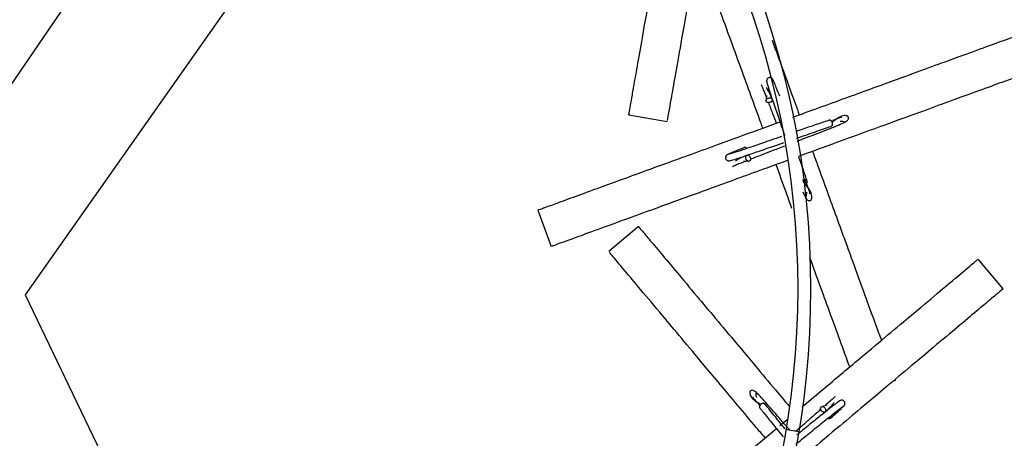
# Model space of a CAD drawing. Header units: millimetres. Extents: x 331 to 1634, y 417 to 1709.
# Tile 75 of 142: x 556 to 633, y 1479 to 1511. Entities that reach past the tile are written whole.
import ezdxf

# ---------------------------------------------------------------- set-up
doc = ezdxf.new("R2010")
doc.units = ezdxf.units.MM

msp = doc.modelspace()

# ---------------------------------------------------------------- linework, layer by layer
at = {"color": 7, "linetype": 'Continuous', "lineweight": 25}
for p, q in [((548.607, 1495.511), (583.766, 1547.029)), ((586.105, 1531.28), (556.861, 1489.787)), ((614.176, 1505.202), (614.148, 1504.845)), ((603.529, 1503.698), (606.484, 1503.177)), ((616.656, 1501.321), (616.656, 1501.321)), ((612.381, 1500.141), (612.737, 1500.113)), ((596.502, 1496.343), (597.528, 1493.524)), ((604.278, 1495.065), (601.98, 1493.136)), ((632.463, 1490.256), (630.535, 1492.554)), ((556.861, 1489.787), (583.897, 1433.58)), ((623.995, 1483.15), (624.161, 1483.211)), ((618.841, 1481.256), (618.496, 1481.16)), ((615.214, 1479.699), (615.756, 1480.153)), ((616.656, 1479.212), (615.671, 1479.385))]:
    msp.add_line(p, q, dxfattribs=at)
at = {"color": 7, "linetype": 'Continuous', "lineweight": 25, "flags": 128}
for points in [[(614.317, 1504.994), (614.412, 1505.013), (614.502, 1505.003), (614.573, 1504.967), (614.614, 1504.91), (614.619, 1504.84), (614.587, 1504.768), (614.524, 1504.706), (614.438, 1504.661), (614.343, 1504.642), (614.254, 1504.651), (614.183, 1504.687), (614.142, 1504.745), (614.137, 1504.815), (614.168, 1504.886), (614.232, 1504.949), (614.317, 1504.994)], [(612.589, 1500.283), (612.57, 1500.378), (612.579, 1500.467), (612.615, 1500.538), (612.672, 1500.579), (612.742, 1500.584), (612.814, 1500.553), (612.877, 1500.489), (612.921, 1500.404), (612.94, 1500.309), (612.931, 1500.219), (612.895, 1500.148), (612.838, 1500.107), (612.768, 1500.102), (612.696, 1500.134), (612.633, 1500.197), (612.589, 1500.283)], [(618.693, 1481.052), (618.744, 1480.969), (618.766, 1480.882), (618.756, 1480.803), (618.716, 1480.745), (618.652, 1480.716), (618.574, 1480.721), (618.493, 1480.759), (618.423, 1480.825), (618.372, 1480.907), (618.35, 1480.995), (618.36, 1481.074), (618.4, 1481.132), (618.463, 1481.161), (618.542, 1481.156), (618.622, 1481.117), (618.693, 1481.052)]]:
    msp.add_lwpolyline(points, dxfattribs=at)
at = {"color": 7, "linetype": 'Continuous', "lineweight": 25}
for radius in [200, 127.5, 66.5, 65.5]:
    msp.add_circle((551.081, 1490.266), radius, dxfattribs=at)
for centre, radius, start, end in [((551.081, 1490.266), 126.5, 57.54215, 172.55844), ((551.081, 1490.266), 126.5, 297.54215, 52.55844), ((551.081, 1490.266), 199, 176.55137, 293.38394), ((612.501, 1500.997), 0.174, 36.26053, 106.98273), ((551.081, 1490.266), 126.5, 177.54215, 292.55844), ((619.02, 1480.411), 0.174, 236.26053, 306.98273)]:
    msp.add_arc(centre, radius, start, end, dxfattribs=at)
for points, knots in [([(603.542, 1503.768), (603.538, 1503.746), (603.506, 1503.568), (603.61, 1504.155), (603.791, 1505.182), (604.006, 1506.402), (604.311, 1508.129), (604.696, 1510.316), (605.126, 1512.756), (605.538, 1515.089), (605.964, 1517.508), (606.417, 1520.076), (606.753, 1521.983), (606.94, 1523.038)], [0, 0, 0, 0, 0.026191, 0.206838, 0.299923, 0.392985, 0.505233, 0.619786, 0.703004, 0.788186, 0.852414, 0.918323, 1, 1, 1, 1]), ([(609.412, 1519.784), (609.334, 1519.341), (609.127, 1518.167), (608.809, 1516.367), (608.409, 1514.098), (607.997, 1511.759), (607.545, 1509.198), (607.135, 1506.871), (606.769, 1504.797), (606.524, 1503.407), (606.505, 1503.298), (606.496, 1503.247)], [0, 0, 0, 0, 0.037879, 0.10047, 0.164404, 0.259694, 0.35768, 0.496588, 0.639335, 0.831028, 1, 1, 1, 1]), ([(613.886, 1502.67), (613.836, 1502.808), (613.523, 1503.667), (612.968, 1505.192), (612.241, 1507.191), (611.455, 1509.35), (610.639, 1511.59), (609.76, 1514.005), (609.146, 1515.692), (608.889, 1516.399), (608.839, 1516.536)], [0, 0, 0, 0, 0.02123, 0.132901, 0.243204, 0.355876, 0.523806, 0.696487, 0.941286, 1, 1, 1, 1]), ([(616.192, 1503.51), (616.595, 1503.656), (617.722, 1504.067), (619.51, 1504.717), (621.507, 1505.444), (623.668, 1506.231), (625.902, 1507.044), (628.345, 1507.933), (630.565, 1508.741), (632.544, 1509.461), (633.87, 1509.944), (633.974, 1509.982), (634.023, 1510)], [0, 0, 0, 0, 0.033315, 0.093048, 0.152049, 0.212318, 0.302143, 0.394511, 0.525453, 0.660016, 0.840717, 1, 1, 1, 1]), ([(614.604, 1509.469), (614.826, 1508.86), (615.3, 1507.557), (616.011, 1505.604), (616.505, 1504.246), (616.705, 1503.696)], [0, 0, 0, 0, 0.34339, 0.734593, 1, 1, 1, 1]), ([(635.049, 1507.18), (635.07, 1507.188), (635.24, 1507.25), (634.68, 1507.046), (633.7, 1506.689), (632.536, 1506.266), (630.888, 1505.666), (628.801, 1504.906), (626.473, 1504.059), (624.246, 1503.249), (621.939, 1502.409), (619.488, 1501.517), (617.668, 1500.855), (616.662, 1500.488)], [0, 0, 0, 0, 0.026191, 0.206838, 0.299923, 0.392985, 0.505233, 0.619786, 0.703004, 0.788186, 0.852414, 0.918323, 1, 1, 1, 1]), ([(614.668, 1506.411), (614.657, 1506.435), (614.636, 1506.48), (614.583, 1506.529), (614.526, 1506.561), (614.457, 1506.579), (614.382, 1506.576), (614.311, 1506.55), (614.246, 1506.502), (614.196, 1506.428), (614.171, 1506.331), (614.187, 1506.267), (614.194, 1506.234)], [0, 0, 0, 0, 0.090269, 0.175048, 0.252132, 0.320823, 0.434877, 0.529992, 0.634244, 0.750818, 0.875229, 1, 1, 1, 1]), ([(614.188, 1506.262), (614.194, 1506.226), (614.206, 1506.151), (614.366, 1505.649), (614.632, 1504.853), (615.006, 1503.755), (615.341, 1502.785), (615.537, 1502.216), (615.576, 1502.103)], [0, 0, 0, 0, 0.173396, 0.355048, 0.544902, 0.743004, 0.949302, 1, 1, 1, 1]), ([(615.198, 1505.133), (615.12, 1505.33), (614.966, 1505.724), (614.8, 1506.132), (614.687, 1506.394), (614.667, 1506.42), (614.656, 1506.433)], [0, 0, 0, 0, 0.251313, 0.502914, 0.754761, 1, 1, 1, 1]), ([(613.749, 1506.031), (613.771, 1505.986), (613.814, 1505.9), (613.946, 1505.581), (614.09, 1505.214), (614.162, 1505.031)], [0, 0, 0, 0, 0.354693, 0.6775, 1, 1, 1, 1]), ([(614.615, 1504.906), (614.466, 1505.244), (614.284, 1505.658), (614.174, 1505.781), (614.154, 1505.804)], [0, 0, 0, 0, 0.816753, 1, 1, 1, 1]), ([(614.315, 1504.644), (614.422, 1504.37), (614.609, 1503.888), (614.834, 1503.303), (614.931, 1503.051)], [0, 0, 0, 0, 0.567772, 1, 1, 1, 1]), ([(596.567, 1496.367), (596.545, 1496.359), (596.423, 1496.314), (596.816, 1496.457), (597.6, 1496.743), (598.937, 1497.229), (600.736, 1497.884), (602.833, 1498.647), (605.154, 1499.492), (607.39, 1500.306), (609.689, 1501.143), (612.249, 1502.075), (614.173, 1502.775), (615.295, 1503.183)], [0, 0, 0, 0, 0.02595, 0.147036, 0.268463, 0.389405, 0.501827, 0.614105, 0.697583, 0.780941, 0.845435, 0.909865, 1, 1, 1, 1]), ([(619.011, 1503.281), (618.732, 1503.187), (618.16, 1502.993), (617.252, 1502.681), (616.649, 1502.474), (616.444, 1502.403)], [0, 0, 0, 0, 0.386404, 0.791387, 1, 1, 1, 1]), ([(616.53, 1501.662), (616.732, 1501.739), (617.231, 1501.931), (618.283, 1502.336), (619.283, 1502.72), (620.039, 1503.035), (620.391, 1503.199), (620.504, 1503.342), (620.523, 1503.421), (620.506, 1503.489), (620.497, 1503.51), (620.47, 1503.564), (620.376, 1503.645), (619.908, 1503.659), (619.507, 1503.325), (619.226, 1503.092)], [0, 0, 0, 0, 0.065879, 0.163368, 0.365045, 0.475855, 0.59386, 0.67532, 0.694375, 0.699038, 0.702241, 0.707469, 0.749533, 0.824806, 1, 1, 1, 1]), ([(619.975, 1503.475), (619.97, 1503.483), (619.944, 1503.525), (619.739, 1503.433), (619.406, 1503.307), (619.264, 1503.254)], [0, 0, 0, 0, 0.108196, 0.620972, 1, 1, 1, 1]), ([(619.862, 1503.22), (619.923, 1503.22), (620.081, 1503.221), (620.185, 1503.169), (620.185, 1503.158), (620.185, 1503.155)], [0, 0, 0, 0, 0.322266, 0.840875, 1, 1, 1, 1]), ([(616.503, 1501.894), (616.524, 1501.902), (617.036, 1502.078), (618.035, 1502.422), (618.787, 1502.677), (619.17, 1502.807)], [0, 0, 0, 0, 0.0199442, 0.5011346, 1, 1, 1, 1]), ([(619.173, 1502.808), (619.192, 1502.818), (619.227, 1502.836), (619.263, 1502.89), (619.283, 1502.957), (619.286, 1503.033), (619.271, 1503.085), (619.265, 1503.107)], [0, 0, 0, 0, 0.21019, 0.409599, 0.590424, 0.819162, 1, 1, 1, 1]), ([(615.327, 1502.018), (615.054, 1501.923), (614.325, 1501.672), (613.214, 1501.29), (612.141, 1500.926), (611.367, 1500.672), (611.251, 1500.649), (611.193, 1500.637)], [0, 0, 0, 0, 0.123794, 0.330591, 0.545605, 0.768768, 1, 1, 1, 1]), ([(612.45, 1501.163), (612.253, 1501.086), (611.858, 1500.931), (611.45, 1500.765), (611.188, 1500.653), (611.162, 1500.632), (611.15, 1500.622)], [0, 0, 0, 0, 0.251313, 0.502914, 0.754761, 1, 1, 1, 1]), ([(611.32, 1500.154), (611.357, 1500.16), (611.431, 1500.172), (611.933, 1500.331), (612.73, 1500.597), (613.827, 1500.972), (614.806, 1501.309), (615.385, 1501.509), (615.506, 1501.55)], [0, 0, 0, 0, 0.172693, 0.353608, 0.542692, 0.73999, 0.945451, 1, 1, 1, 1]), ([(612.939, 1500.281), (613.214, 1500.387), (613.708, 1500.58), (614.617, 1500.929), (615.251, 1501.172), (615.6, 1501.306)], [0, 0, 0, 0, 0.359761, 0.647136, 1, 1, 1, 1]), ([(617.731, 1500.877), (617.853, 1500.542), (618.235, 1499.493), (618.861, 1497.774), (619.584, 1495.787), (620.374, 1493.615), (621.186, 1491.385), (622.071, 1488.954), (622.706, 1487.209), (622.98, 1486.455), (623.047, 1486.272)], [0, 0, 0, 0, 0.049241, 0.15383, 0.259661, 0.36557, 0.527165, 0.689019, 0.924514, 1, 1, 1, 1]), ([(615.782, 1500.168), (615.249, 1499.974), (614.003, 1499.52), (612.09, 1498.824), (610.104, 1498.101), (607.931, 1497.31), (605.706, 1496.501), (603.251, 1495.607), (601.042, 1494.803), (599.058, 1494.081), (597.741, 1493.601), (597.64, 1493.565), (597.593, 1493.548)], [0, 0, 0, 0, 0.043553, 0.101891, 0.160921, 0.219995, 0.310129, 0.400408, 0.531762, 0.663327, 0.844763, 1, 1, 1, 1]), ([(611.171, 1500.634), (611.148, 1500.623), (611.103, 1500.601), (611.053, 1500.548), (611.022, 1500.492), (611.003, 1500.422), (611.007, 1500.347), (611.032, 1500.277), (611.08, 1500.212), (611.155, 1500.161), (611.251, 1500.137), (611.316, 1500.152), (611.348, 1500.159)], [0, 0, 0, 0, 0.090269, 0.175048, 0.252132, 0.320823, 0.434877, 0.529992, 0.634244, 0.750818, 0.875229, 1, 1, 1, 1]), ([(611.551, 1499.714), (611.596, 1499.737), (611.682, 1499.779), (612.001, 1499.911), (612.368, 1500.056), (612.552, 1500.128)], [0, 0, 0, 0, 0.3546935, 0.6774998, 1, 1, 1, 1]), ([(612.676, 1500.58), (612.338, 1500.432), (611.924, 1500.249), (611.801, 1500.139), (611.779, 1500.119)], [0, 0, 0, 0, 0.816753, 1, 1, 1, 1]), ([(617.316, 1498.571), (617.222, 1498.849), (617.034, 1499.406), (616.786, 1500.126), (616.662, 1500.488)], [0, 0, 0, 0, 0.4977807, 1, 1, 1, 1]), ([(616.142, 1496.473), (616, 1496.862), (615.608, 1497.938), (615.183, 1499.106), (614.912, 1499.851)], [0, 0, 0, 0, 0.361714, 1, 1, 1, 1]), ([(617.315, 1498.571), (617.315, 1498.572), (617.312, 1498.594), (617.284, 1498.628), (617.234, 1498.664), (617.165, 1498.685), (617.09, 1498.687), (617.016, 1498.667), (616.969, 1498.65), (616.952, 1498.635), (616.951, 1498.635)], [0, 0, 0, 0, 0.010903, 0.186664, 0.353412, 0.504619, 0.695891, 0.847108, 0.998326, 1, 1, 1, 1]), ([(616.982, 1497.761), (617.006, 1497.702), (617.118, 1497.431), (617.232, 1497.198), (617.377, 1497.078), (617.456, 1497.059), (617.523, 1497.077), (617.544, 1497.085), (617.599, 1497.112), (617.68, 1497.207), (617.687, 1497.743), (617.29, 1498.213), (616.996, 1498.563)], [0, 0, 0, 0, 0.054899, 0.251498, 0.387214, 0.41896, 0.426728, 0.432064, 0.440773, 0.510854, 0.63626, 1, 1, 1, 1]), ([(617.51, 1497.607), (617.517, 1497.612), (617.56, 1497.637), (617.448, 1497.89), (617.31, 1498.265), (617.181, 1498.595), (617.147, 1498.681)], [0, 0, 0, 0, 0.084569, 0.485371, 0.866107, 1, 1, 1, 1]), ([(617.254, 1497.72), (617.255, 1497.66), (617.256, 1497.502), (617.204, 1497.397), (617.192, 1497.397), (617.19, 1497.398)], [0, 0, 0, 0, 0.322266, 0.840875, 1, 1, 1, 1]), ([(604.323, 1495.011), (604.308, 1495.029), (604.225, 1495.129), (604.493, 1494.809), (605.029, 1494.169), (605.944, 1493.079), (607.175, 1491.613), (608.609, 1489.903), (610.197, 1488.011), (611.726, 1486.189), (613.301, 1484.312), (614.659, 1482.693), (615.561, 1481.618), (615.917, 1481.194)], [0, 0, 0, 0, 0.0272647, 0.1544843, 0.282062, 0.4091312, 0.5272481, 0.6452133, 0.73292, 0.8205009, 0.8882623, 0.9559557, 1, 1, 1, 1]), ([(614.065, 1478.735), (613.835, 1479.008), (613.118, 1479.863), (611.942, 1481.265), (610.583, 1482.884), (609.096, 1484.655), (607.575, 1486.469), (605.895, 1488.47), (604.384, 1490.271), (603.027, 1491.889), (602.126, 1492.963), (602.057, 1493.045), (602.025, 1493.083)], [0, 0, 0, 0, 0.027915, 0.087206, 0.147202, 0.207241, 0.29885, 0.390605, 0.524107, 0.657823, 0.842224, 1, 1, 1, 1]), ([(616.917, 1481.128), (616.929, 1481.138), (617.52, 1481.634), (618.661, 1482.592), (620.283, 1483.952), (622.054, 1485.438), (623.867, 1486.96), (625.869, 1488.639), (627.67, 1490.15), (629.287, 1491.508), (630.361, 1492.409), (630.443, 1492.478), (630.481, 1492.51)], [0, 0, 0, 0, 0.001198, 0.062119, 0.123763, 0.185453, 0.279579, 0.373856, 0.511027, 0.648418, 0.837888, 1, 1, 1, 1]), ([(620.601, 1484.22), (620.541, 1484.385), (620.335, 1484.951), (619.794, 1486.437), (619.035, 1488.523), (618.269, 1490.627), (617.749, 1492.055), (617.53, 1492.657)], [0, 0, 0, 0, 0.111913, 0.382485, 0.652709, 0.85362, 1, 1, 1, 1]), ([(632.41, 1490.212), (632.427, 1490.226), (632.527, 1490.31), (632.207, 1490.042), (631.568, 1489.505), (630.477, 1488.59), (629.011, 1487.36), (627.301, 1485.925), (625.409, 1484.338), (623.587, 1482.809), (621.712, 1481.235), (619.721, 1479.565), (618.253, 1478.333), (617.439, 1477.65)], [0, 0, 0, 0, 0.026209, 0.148504, 0.271142, 0.393292, 0.506836, 0.620235, 0.704546, 0.788736, 0.853874, 0.918947, 1, 1, 1, 1]), ([(615.98, 1479.331), (615.857, 1479.472), (615.525, 1479.854), (614.804, 1480.682), (614.101, 1481.491), (613.546, 1482.094), (613.271, 1482.368), (613.098, 1482.426), (613.018, 1482.416), (612.96, 1482.377), (612.943, 1482.362), (612.901, 1482.318), (612.858, 1482.202), (613, 1481.766), (613.44, 1481.509), (613.744, 1481.331)], [0, 0, 0, 0, 0.057904, 0.156848, 0.361535, 0.473998, 0.593764, 0.67644, 0.69578, 0.700512, 0.703763, 0.709068, 0.75176, 0.828156, 1, 1, 1, 1]), ([(613.154, 1481.883), (613.149, 1481.876), (613.118, 1481.837), (613.295, 1481.654), (613.557, 1481.348), (613.685, 1481.199)], [0, 0, 0, 0, 0.097643, 0.5604053, 1, 1, 1, 1]), ([(613.433, 1481.864), (613.412, 1481.921), (613.357, 1482.069), (613.37, 1482.185), (613.381, 1482.189), (613.383, 1482.19)], [0, 0, 0, 0, 0.322266, 0.840875, 1, 1, 1, 1]), ([(619.474, 1481.941), (619.44, 1481.905), (619.373, 1481.836), (619.118, 1481.602), (618.823, 1481.341), (618.675, 1481.21)], [0, 0, 0, 0, 0.354693, 0.6775, 1, 1, 1, 1]), ([(613.743, 1481.341), (613.725, 1481.325), (613.686, 1481.289), (613.649, 1481.223), (613.632, 1481.155), (613.636, 1481.093), (613.656, 1481.06), (613.667, 1481.044)], [0, 0, 0, 0, 0.183227, 0.414987, 0.5982, 0.800244, 1, 1, 1, 1]), ([(613.666, 1481.044), (613.85, 1480.814), (614.227, 1480.343), (614.86, 1479.56), (615.292, 1479.027), (615.459, 1478.822)], [0, 0, 0, 0, 0.369421, 0.756605, 1, 1, 1, 1]), ([(614.055, 1481.358), (614.04, 1481.372), (614.01, 1481.399), (613.948, 1481.414), (613.877, 1481.41), (613.805, 1481.386), (613.762, 1481.355), (613.743, 1481.341)], [0, 0, 0, 0, 0.21019, 0.409599, 0.590424, 0.819162, 1, 1, 1, 1]), ([(615.598, 1479.444), (615.341, 1479.761), (614.751, 1480.489), (614.308, 1481.042), (614.057, 1481.355)], [0, 0, 0, 0, 0.434703, 1, 1, 1, 1]), ([(616.427, 1478.253), (616.748, 1478.513), (617.445, 1479.078), (618.451, 1479.892), (619.334, 1480.601), (619.975, 1481.104), (620.075, 1481.165), (620.127, 1481.197)], [0, 0, 0, 0, 0.168141, 0.364471, 0.568603, 0.780471, 1, 1, 1, 1]), ([(619.841, 1481.607), (619.809, 1481.589), (619.743, 1481.552), (619.326, 1481.231), (618.669, 1480.708), (617.765, 1479.981), (617.001, 1479.362), (616.568, 1479.011), (616.509, 1478.963)], [0, 0, 0, 0, 0.17669, 0.361793, 0.555255, 0.75712, 0.967337, 1, 1, 1, 1]), ([(618.713, 1480.742), (618.98, 1480.998), (619.307, 1481.311), (619.384, 1481.456), (619.399, 1481.483)], [0, 0, 0, 0, 0.816753, 1, 1, 1, 1]), ([(619.125, 1480.272), (619.284, 1480.412), (619.602, 1480.693), (619.928, 1480.988), (620.136, 1481.184), (620.153, 1481.212), (620.162, 1481.226)], [0, 0, 0, 0, 0.251313, 0.502914, 0.754761, 1, 1, 1, 1]), ([(620.146, 1481.207), (620.164, 1481.226), (620.199, 1481.261), (620.228, 1481.328), (620.237, 1481.392), (620.231, 1481.463), (620.202, 1481.533), (620.154, 1481.59), (620.087, 1481.635), (619.999, 1481.657), (619.9, 1481.647), (619.845, 1481.61), (619.817, 1481.592)], [0, 0, 0, 0, 0.090269, 0.175048, 0.252132, 0.320823, 0.434877, 0.529992, 0.634244, 0.750818, 0.875229, 1, 1, 1, 1]), ([(618.364, 1480.934), (618.142, 1480.74), (617.743, 1480.39), (617.078, 1479.811), (616.64, 1479.431), (616.433, 1479.251)], [0, 0, 0, 0, 0.396429, 0.713095, 1, 1, 1, 1]), ([(599.947, 1466.888), (599.93, 1466.874), (599.791, 1466.758), (600.248, 1467.141), (601.047, 1467.811), (601.996, 1468.608), (603.339, 1469.735), (605.041, 1471.163), (606.938, 1472.755), (608.753, 1474.278), (610.635, 1475.856), (612.633, 1477.533), (614.116, 1478.777), (614.936, 1479.466)], [0, 0, 0, 0, 0.026191, 0.206838, 0.299923, 0.392985, 0.505233, 0.619786, 0.703004, 0.788186, 0.852414, 0.918323, 1, 1, 1, 1])]:
    msp.add_open_spline(points, degree=3, knots=knots, dxfattribs=at)
at = {"color": 1, "linetype": 'Continuous', "lineweight": 25}
for points in [[(619.265, 1503.107), (619.255, 1503.129), (619.234, 1503.179), (619.186, 1503.236), (619.128, 1503.275), (619.068, 1503.293), (619.03, 1503.285), (619.011, 1503.28)], [(617.142, 1498.318), (617.164, 1498.327), (617.213, 1498.348), (617.27, 1498.397), (617.309, 1498.455), (617.328, 1498.514), (617.319, 1498.552), (617.315, 1498.571)]]:
    msp.add_open_spline(points, degree=3, knots=[0, 0, 0, 0, 0.183227, 0.414987, 0.5982, 0.800244, 1, 1, 1, 1], dxfattribs=at)

doc.saveas('drawing.dxf')
